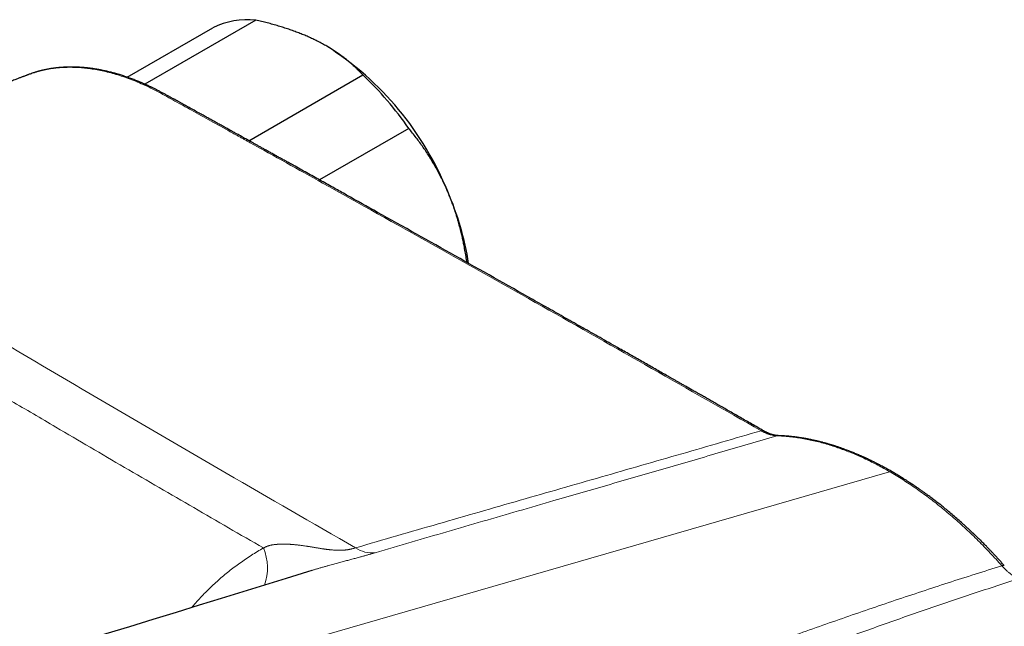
# Model space of a CAD drawing. Header units: millimetres. Extents: x 8 to 727, y 12 to 427.
# Tile 85 of 91: x 584 to 656, y 187 to 231. Entities that reach past the tile are written whole.
import ezdxf

# ---------------------------------------------------------------- set-up
doc = ezdxf.new("R2010")
doc.units = ezdxf.units.MM

msp = doc.modelspace()

# ---------------------------------------------------------------- linework, layer by layer
at = {"color": 7, "linetype": 'Continuous', "lineweight": 30}
for p, q in [((601.27, 231.317), (593.108, 226.605)), ((591.804, 227.121), (598.1, 230.756)), ((606.495, 229.387), (606.478, 229.397)), ((600.765, 222.449), (609.132, 227.28)), ((612.512, 223.354), (605.951, 219.566))]:
    msp.add_line(p, q, dxfattribs=at)
at = {"color": 252, "linetype": 'Continuous', "lineweight": 0}
msp.add_line((598.075, 183.747), (647.852, 198.129), dxfattribs=at)
at = {"color": 252, "linetype": 'Continuous', "lineweight": 0, "flags": 128}
msp.add_lwpolyline([(656.103, 191.216), (656.134, 191.228), (656.163, 191.238), (656.189, 191.245), (656.213, 191.249), (656.234, 191.25), (656.252, 191.248), (656.268, 191.243), (656.28, 191.235), (656.284, 191.231)], dxfattribs=at)
at = {"color": 7, "linetype": 'Continuous', "lineweight": 30, "flags": 128}
msp.add_lwpolyline([(605.395, 190.874), (605.069, 190.774), (603.494, 190.288), (601.91, 189.8), (600.316, 189.308), (598.714, 188.814), (597.102, 188.317), (595.403, 187.793), (593.694, 187.266), (591.976, 186.736), (590.246, 186.203), (588.507, 185.667), (587.107, 185.235)], dxfattribs=at)
at = {"color": 7, "linetype": 'Continuous', "lineweight": 30}
for centre, radius, start, end in [((600.71, 225.25), 6.093, 84.72332, 115.368), ((594.218, 210.147), 22.823, 22.04306, 57.45835), ((592.031, 209.141), 24.929, 34.75927, 46.68627), ((595.266, 209.995), 21.915, 9.02236, 23.44107)]:
    msp.add_arc(centre, radius, start, end, dxfattribs=at)
at = {"color": 252, "linetype": 'Continuous', "lineweight": 0}
for centre, radius, start, end in [((638.487, 200.896), 0.254, 62.84387, 109.7995), ((639.658, 200.417), 0.359, 88.14012, 105.15776), ((647.933, 197.891), 0.251, 62.49322, 108.79256), ((598.379, 191.061), 3.745, 340.28927, 22.94634), ((609.807, 194.292), 2.135, 235.55295, 276.15931)]:
    msp.add_arc(centre, radius, start, end, dxfattribs=at)
at = {"color": 7, "linetype": 'Continuous', "lineweight": 30}
for points, knots in [([(605.909, 229.707), (605.863, 229.73), (605.711, 229.807), (605.448, 229.934), (605.115, 230.086), (604.773, 230.231), (604.422, 230.372), (604.061, 230.507), (603.691, 230.637), (603.314, 230.762), (602.926, 230.882), (602.525, 230.998), (602.113, 231.11), (601.695, 231.217), (601.412, 231.284), (601.27, 231.317)], [0, 0, 0, 0, 0.034083, 0.112691, 0.191333, 0.269977, 0.348587, 0.428233, 0.507908, 0.587587, 0.667237, 0.750328, 0.833419, 0.916709, 1, 1, 1, 1]), ([(609.132, 227.28), (609.063, 227.354), (608.925, 227.503), (608.706, 227.723), (608.478, 227.939), (608.24, 228.152), (607.992, 228.36), (607.732, 228.565), (607.46, 228.766), (607.177, 228.963), (606.88, 229.157), (606.569, 229.345), (606.246, 229.53), (606.021, 229.648), (605.909, 229.707)], [0, 0, 0, 0, 0.082746, 0.165502, 0.248245, 0.330692, 0.413152, 0.495597, 0.578848, 0.662117, 0.745366, 0.830237, 0.91513, 1, 1, 1, 1]), ([(584.591, 227.321), (584.584, 227.319), (584.564, 227.311), (584.531, 227.299), (584.496, 227.285), (584.468, 227.275), (584.429, 227.26), (584.375, 227.24), (584.3, 227.212), (584.219, 227.181), (584.133, 227.149), (584.043, 227.115), (583.947, 227.079), (583.845, 227.041), (583.74, 227.001), (583.612, 226.953), (583.46, 226.895), (583.284, 226.829), (583.104, 226.761), (582.938, 226.698), (582.788, 226.641), (582.657, 226.592), (582.534, 226.545), (582.404, 226.495), (582.264, 226.442), (582.111, 226.384), (581.955, 226.325), (581.805, 226.268), (581.664, 226.214), (581.536, 226.165), (581.414, 226.119), (581.305, 226.077), (581.209, 226.04), (581.126, 226.009), (581.05, 225.98), (580.979, 225.952), (580.91, 225.926), (580.839, 225.899), (580.762, 225.869), (580.677, 225.837), (580.588, 225.802), (580.496, 225.767), (580.404, 225.732), (580.309, 225.696), (580.212, 225.658), (580.112, 225.62), (580.013, 225.582), (579.915, 225.544), (579.823, 225.509), (579.737, 225.475), (579.657, 225.445), (579.579, 225.414), (579.49, 225.38), (579.388, 225.341), (579.272, 225.296), (579.148, 225.248), (579.018, 225.198), (578.887, 225.147), (578.761, 225.098), (578.643, 225.053), (578.53, 225.009), (578.418, 224.965), (578.301, 224.92), (578.18, 224.873), (578.058, 224.826), (577.939, 224.779), (577.833, 224.738), (577.737, 224.701), (577.649, 224.666), (577.557, 224.631), (577.46, 224.593), (577.358, 224.553), (577.254, 224.512), (577.155, 224.473), (577.062, 224.437), (576.976, 224.404), (576.895, 224.372), (576.82, 224.342), (576.751, 224.315), (576.69, 224.291), (576.626, 224.267), (576.556, 224.239), (576.475, 224.207), (576.386, 224.172), (576.294, 224.136), (576.199, 224.099), (576.101, 224.061), (575.996, 224.019), (575.884, 223.975), (575.764, 223.928), (575.638, 223.878), (575.506, 223.826), (575.376, 223.775), (575.249, 223.725), (575.128, 223.677), (575.012, 223.631), (574.904, 223.588), (574.804, 223.549), (574.713, 223.513), (574.629, 223.48), (574.55, 223.448), (574.478, 223.42), (574.412, 223.394), (574.347, 223.368), (574.277, 223.34), (574.201, 223.31), (574.119, 223.277), (574.033, 223.244), (573.947, 223.209), (573.863, 223.176), (573.773, 223.14), (573.678, 223.102), (573.58, 223.063), (573.486, 223.025), (573.397, 222.99), (573.317, 222.958), (573.243, 222.929), (573.175, 222.902), (573.108, 222.875), (573.033, 222.845), (572.948, 222.811), (572.852, 222.772), (572.748, 222.731), (572.636, 222.686), (572.517, 222.639), (572.385, 222.586), (572.246, 222.53), (572.103, 222.473), (571.966, 222.417), (571.829, 222.363), (571.702, 222.311), (571.585, 222.264), (571.48, 222.222), (571.379, 222.181), (571.283, 222.142), (571.185, 222.103), (571.084, 222.062), (570.974, 222.018), (570.859, 221.971), (570.74, 221.923), (570.622, 221.876), (570.51, 221.83), (570.412, 221.791), (570.326, 221.756), (570.25, 221.725), (570.178, 221.696), (570.108, 221.667), (570.036, 221.638), (569.96, 221.607), (569.877, 221.573), (569.786, 221.537), (569.692, 221.498), (569.595, 221.459), (569.499, 221.42), (569.404, 221.381), (569.311, 221.343), (569.222, 221.307), (569.138, 221.273), (569.061, 221.241), (568.99, 221.212), (568.925, 221.186), (568.866, 221.162), (568.788, 221.13), (568.689, 221.089), (568.589, 221.049), (568.51, 221.016), (568.451, 220.992), (568.384, 220.965), (568.313, 220.935), (568.237, 220.904), (568.157, 220.872), (568.072, 220.837), (567.984, 220.801), (567.895, 220.764), (567.807, 220.728), (567.72, 220.692), (567.62, 220.651), (567.509, 220.606), (567.39, 220.557), (567.281, 220.512), (567.181, 220.471), (567.091, 220.434), (567.009, 220.4), (566.933, 220.368), (566.86, 220.338), (566.79, 220.31), (566.723, 220.282), (566.658, 220.255), (566.594, 220.228), (566.525, 220.2), (566.446, 220.168), (566.366, 220.134), (566.285, 220.101), (566.205, 220.068), (566.121, 220.033), (566.032, 219.996), (565.941, 219.958), (565.846, 219.919), (565.752, 219.88), (565.662, 219.842), (565.58, 219.809), (565.505, 219.777), (565.432, 219.747), (565.359, 219.716), (565.283, 219.685), (565.201, 219.651), (565.091, 219.605), (564.959, 219.55), (564.808, 219.487), (564.662, 219.426), (564.518, 219.366), (564.374, 219.306), (564.24, 219.25), (564.119, 219.199), (564.012, 219.154), (563.909, 219.111), (563.808, 219.069), (563.704, 219.025), (563.597, 218.981), (563.488, 218.935), (563.379, 218.889), (563.271, 218.844), (563.168, 218.8), (563.07, 218.759), (562.979, 218.721), (562.894, 218.685), (562.815, 218.651), (562.738, 218.619), (562.66, 218.586), (562.577, 218.551), (562.488, 218.514), (562.393, 218.474), (562.294, 218.432), (562.192, 218.389), (562.09, 218.345), (561.987, 218.302), (561.884, 218.259), (561.783, 218.216), (561.685, 218.174), (561.594, 218.136), (561.511, 218.1), (561.432, 218.067), (561.355, 218.034), (561.267, 217.997), (561.165, 217.953), (561.048, 217.904), (560.927, 217.852), (560.805, 217.8), (560.685, 217.749), (560.567, 217.699), (560.453, 217.651), (560.345, 217.604), (560.245, 217.561), (560.15, 217.521), (560.059, 217.482), (559.969, 217.444), (559.881, 217.406), (559.798, 217.37), (559.72, 217.337), (559.643, 217.304), (559.562, 217.269), (559.473, 217.231), (559.376, 217.19), (559.273, 217.146), (559.169, 217.101), (559.065, 217.056), (558.962, 217.012), (558.86, 216.968), (558.755, 216.923), (558.649, 216.878), (558.547, 216.833), (558.452, 216.793), (558.363, 216.754), (558.29, 216.723), (558.246, 216.704), (558.23, 216.697)], [0, 0, 0, 0, 0.000763, 0.002359, 0.003682, 0.004733, 0.005538, 0.008012, 0.010835, 0.014006, 0.017132, 0.020536, 0.024203, 0.028028, 0.031987, 0.036082, 0.042477, 0.04914, 0.055936, 0.062803, 0.06797, 0.072871, 0.077508, 0.081929, 0.087586, 0.093317, 0.09917, 0.105284, 0.110252, 0.115084, 0.119699, 0.124098, 0.127432, 0.130541, 0.133424, 0.136081, 0.138561, 0.1412, 0.144123, 0.147328, 0.150811, 0.154182, 0.157657, 0.161234, 0.164915, 0.168698, 0.172534, 0.176121, 0.179726, 0.182973, 0.18588, 0.188793, 0.191841, 0.19593, 0.2003, 0.204976, 0.209957, 0.215029, 0.219797, 0.224254, 0.228404, 0.232577, 0.236966, 0.241573, 0.246288, 0.250804, 0.255104, 0.258331, 0.261611, 0.265084, 0.268749, 0.272607, 0.27663, 0.280538, 0.283921, 0.287148, 0.29022, 0.293106, 0.29571, 0.298027, 0.300061, 0.302881, 0.305968, 0.309322, 0.312943, 0.316401, 0.320094, 0.324062, 0.328307, 0.332828, 0.337625, 0.342661, 0.34777, 0.352392, 0.357045, 0.361478, 0.365585, 0.369365, 0.37276, 0.375903, 0.378914, 0.381794, 0.384035, 0.386459, 0.389115, 0.392003, 0.395123, 0.398407, 0.401701, 0.404903, 0.408014, 0.41191, 0.415651, 0.419237, 0.422588, 0.425665, 0.428421, 0.430913, 0.433386, 0.436039, 0.439432, 0.44308, 0.447003, 0.451227, 0.45575, 0.460562, 0.466245, 0.471614, 0.476746, 0.481905, 0.487111, 0.49122, 0.495203, 0.499027, 0.50269, 0.506226, 0.510114, 0.51426, 0.518661, 0.523294, 0.527794, 0.532042, 0.536039, 0.539006, 0.541854, 0.544591, 0.547216, 0.54986, 0.55276, 0.555924, 0.559351, 0.563026, 0.566725, 0.570371, 0.573964, 0.577505, 0.580992, 0.584124, 0.587054, 0.589755, 0.592226, 0.594468, 0.596518, 0.601038, 0.605846, 0.607833, 0.610072, 0.612608, 0.615441, 0.618222, 0.62124, 0.624494, 0.627907, 0.631296, 0.634652, 0.637976, 0.641212, 0.646093, 0.65061, 0.654763, 0.658552, 0.661976, 0.665041, 0.667946, 0.670698, 0.673297, 0.675931, 0.678387, 0.680703, 0.683292, 0.686268, 0.689627, 0.692483, 0.695514, 0.69872, 0.702101, 0.705655, 0.70912, 0.712935, 0.716376, 0.719442, 0.722249, 0.725042, 0.727778, 0.730562, 0.733686, 0.737191, 0.743086, 0.748859, 0.754371, 0.759816, 0.765314, 0.77086, 0.775109, 0.77918, 0.783072, 0.786827, 0.790771, 0.794977, 0.799018, 0.803264, 0.807426, 0.811375, 0.815113, 0.818639, 0.821801, 0.824829, 0.827725, 0.830618, 0.833757, 0.837148, 0.840791, 0.844635, 0.848526, 0.852456, 0.856352, 0.860286, 0.864237, 0.867966, 0.871464, 0.874662, 0.877566, 0.880464, 0.883495, 0.887666, 0.892131, 0.896918, 0.901466, 0.906166, 0.91069, 0.915016, 0.919143, 0.923121, 0.926544, 0.929999, 0.933486, 0.936901, 0.940101, 0.943034, 0.945862, 0.948948, 0.952323, 0.956064, 0.960069, 0.964086, 0.968066, 0.972011, 0.975919, 0.979788, 0.984067, 0.988, 0.991586, 0.994899, 0.998224, 1, 1, 1, 1]), ([(638.603, 201.122), (638.454, 201.207), (638.161, 201.375), (637.727, 201.623), (637.305, 201.865), (636.894, 202.099), (636.496, 202.327), (636.109, 202.548), (635.744, 202.757), (635.4, 202.953), (635.077, 203.138), (634.764, 203.317), (634.46, 203.49), (634.167, 203.658), (633.883, 203.82), (633.609, 203.976), (633.345, 204.126), (633.092, 204.271), (632.848, 204.41), (632.614, 204.543), (632.394, 204.669), (632.187, 204.786), (631.994, 204.896), (631.809, 205.001), (631.634, 205.101), (631.237, 205.327), (630.613, 205.682), (629.755, 206.17), (628.885, 206.665), (627.876, 207.238), (626.731, 207.887), (625.456, 208.61), (624.18, 209.332), (622.904, 210.054), (620.153, 211.608), (615.925, 213.989), (611.36, 216.547), (608.546, 218.119), (607.485, 218.711), (607.03, 218.965), (606.567, 219.223), (606.098, 219.484), (605.621, 219.75), (605.137, 220.019), (604.646, 220.293), (604.228, 220.525), (603.886, 220.716), (603.62, 220.864), (603.355, 221.011), (603.094, 221.156), (602.841, 221.297), (602.59, 221.436), (602.341, 221.574), (602.095, 221.711), (601.859, 221.842), (601.634, 221.967), (601.419, 222.086), (601.214, 222.2), (601.033, 222.3), (600.873, 222.389), (600.733, 222.467), (600.592, 222.545), (600.447, 222.625), (600.292, 222.711), (600.129, 222.802), (599.947, 222.903), (599.744, 223.015), (599.52, 223.139), (599.285, 223.269), (599.037, 223.407), (598.777, 223.55), (598.511, 223.698), (598.239, 223.848), (597.962, 224.002), (597.677, 224.16), (597.391, 224.318), (597.074, 224.494), (596.73, 224.684), (596.361, 224.889), (596, 225.088), (595.649, 225.282), (595.307, 225.471), (595.01, 225.634), (594.758, 225.773), (594.546, 225.889), (594.339, 226), (594.161, 226.093), (594.014, 226.169), (593.899, 226.227), (593.792, 226.281), (593.693, 226.33), (593.599, 226.376), (593.509, 226.419), (593.425, 226.459), (593.351, 226.494), (593.298, 226.519), (593.262, 226.535), (593.243, 226.544), (593.224, 226.553), (593.202, 226.563), (593.172, 226.576), (593.133, 226.594), (593.085, 226.616), (593.027, 226.641), (592.961, 226.67), (592.886, 226.703), (592.803, 226.738), (592.714, 226.775), (592.625, 226.812), (592.513, 226.857), (592.38, 226.91), (592.229, 226.968), (592.067, 227.028), (591.897, 227.089), (591.719, 227.151), (591.551, 227.207), (591.393, 227.258), (591.27, 227.296), (591.179, 227.323), (591.119, 227.341), (591.065, 227.357), (591.018, 227.37), (590.981, 227.381), (590.948, 227.39), (590.914, 227.4), (590.871, 227.412), (590.819, 227.426), (590.759, 227.442), (590.695, 227.459), (590.597, 227.485), (590.472, 227.516), (590.323, 227.551), (590.185, 227.582), (590.06, 227.609), (589.953, 227.631), (589.863, 227.649), (589.787, 227.663), (589.718, 227.676), (589.653, 227.687), (589.579, 227.7), (589.5, 227.713), (589.418, 227.726), (589.358, 227.735), (589.317, 227.741), (589.293, 227.745), (589.269, 227.748), (589.244, 227.752), (589.214, 227.756), (589.175, 227.761), (589.127, 227.768), (589.069, 227.775), (589.003, 227.783), (588.93, 227.792), (588.831, 227.802), (588.712, 227.814), (588.581, 227.826), (588.461, 227.835), (588.352, 227.842), (588.25, 227.848), (588.164, 227.852), (588.094, 227.854), (588.038, 227.856), (587.985, 227.858), (587.935, 227.859), (587.89, 227.86), (587.854, 227.86), (587.827, 227.861), (587.808, 227.861), (587.791, 227.861), (587.772, 227.861), (587.75, 227.861), (587.719, 227.862), (587.679, 227.862), (587.628, 227.861), (587.57, 227.861), (587.505, 227.86), (587.433, 227.858), (587.353, 227.855), (587.265, 227.852), (587.169, 227.847), (587.063, 227.841), (586.974, 227.835), (586.905, 227.829), (586.857, 227.825), (586.808, 227.821), (586.757, 227.816), (586.707, 227.811), (586.663, 227.806), (586.628, 227.803), (586.604, 227.8), (586.588, 227.798), (586.575, 227.796), (586.557, 227.794), (586.528, 227.791), (586.489, 227.786), (586.444, 227.78), (586.393, 227.773), (586.336, 227.765), (586.251, 227.752), (586.144, 227.735), (586.019, 227.713), (585.914, 227.694), (585.827, 227.676), (585.755, 227.661), (585.695, 227.648), (585.646, 227.637), (585.608, 227.628), (585.574, 227.62), (585.546, 227.613), (585.524, 227.608), (585.506, 227.603), (585.486, 227.598), (585.462, 227.592), (585.434, 227.585), (585.401, 227.577), (585.364, 227.567), (585.32, 227.555), (585.268, 227.541), (585.21, 227.525), (585.149, 227.507), (585.086, 227.488), (585.025, 227.469), (584.964, 227.45), (584.87, 227.42), (584.754, 227.38), (584.657, 227.345), (584.614, 227.329)], [0, 0, 0, 0, 0.008211, 0.016204, 0.023979, 0.031536, 0.038875, 0.045997, 0.0529, 0.059037, 0.06499, 0.070761, 0.076348, 0.081753, 0.086974, 0.092012, 0.096867, 0.101539, 0.106027, 0.110333, 0.114456, 0.118175, 0.121731, 0.125125, 0.128356, 0.131435, 0.147009, 0.162799, 0.178805, 0.195027, 0.218461, 0.241912, 0.265363, 0.288813, 0.312264, 0.416954, 0.521645, 0.563429, 0.571653, 0.57999, 0.588458, 0.597058, 0.605789, 0.614651, 0.623645, 0.63277, 0.637603, 0.642471, 0.647369, 0.652162, 0.656795, 0.661268, 0.665964, 0.67047, 0.674786, 0.67891, 0.682844, 0.686587, 0.69014, 0.692798, 0.695338, 0.697848, 0.700513, 0.703338, 0.706325, 0.709473, 0.713348, 0.717442, 0.721756, 0.726288, 0.73104, 0.736009, 0.740893, 0.745969, 0.751233, 0.756501, 0.761674, 0.768604, 0.775359, 0.78194, 0.788349, 0.794587, 0.800655, 0.804567, 0.80841, 0.812193, 0.81591, 0.818133, 0.820217, 0.82216, 0.823961, 0.82562, 0.827328, 0.828851, 0.83019, 0.831344, 0.831774, 0.832125, 0.832406, 0.832786, 0.83333, 0.834037, 0.834908, 0.835942, 0.83714, 0.838501, 0.840023, 0.841676, 0.843313, 0.844919, 0.847779, 0.850534, 0.853183, 0.856628, 0.859879, 0.862944, 0.865846, 0.868586, 0.869741, 0.870863, 0.871875, 0.872742, 0.873463, 0.873931, 0.874561, 0.875355, 0.876312, 0.877433, 0.878669, 0.879881, 0.882859, 0.885628, 0.888186, 0.890532, 0.892666, 0.894194, 0.89559, 0.89689, 0.898116, 0.899271, 0.901032, 0.902592, 0.903949, 0.904428, 0.904889, 0.905333, 0.905775, 0.906335, 0.907038, 0.907967, 0.909066, 0.910335, 0.91177, 0.913231, 0.915992, 0.918609, 0.920823, 0.922921, 0.924904, 0.926762, 0.927921, 0.929016, 0.930048, 0.931016, 0.931921, 0.932695, 0.933153, 0.933483, 0.933804, 0.934181, 0.934614, 0.935104, 0.935978, 0.936987, 0.938132, 0.939414, 0.940832, 0.942406, 0.944141, 0.946089, 0.948205, 0.95049, 0.951433, 0.952403, 0.953398, 0.954419, 0.955466, 0.95646, 0.957122, 0.957603, 0.957904, 0.958118, 0.95838, 0.959032, 0.95987, 0.960773, 0.961824, 0.963022, 0.964266, 0.967078, 0.969675, 0.972058, 0.973628, 0.97514, 0.976609, 0.977455, 0.978286, 0.979047, 0.979665, 0.980094, 0.980439, 0.980859, 0.981379, 0.981997, 0.982715, 0.983532, 0.984448, 0.985617, 0.986915, 0.988311, 0.989693, 0.991054, 0.992392, 0.993708, 0.997214, 1, 1, 1, 1]), ([(615.372, 218.713), (615.349, 218.767), (615.267, 218.957), (615.121, 219.279), (614.929, 219.677), (614.727, 220.069), (614.516, 220.456), (614.296, 220.837), (614.067, 221.213), (613.827, 221.585), (613.579, 221.953), (613.322, 222.313), (613.059, 222.667), (612.789, 223.015), (612.604, 223.241), (612.512, 223.354)], [0, 0, 0, 0, 0.031425, 0.110704, 0.190002, 0.269283, 0.349178, 0.429091, 0.508988, 0.590583, 0.672193, 0.75379, 0.835855, 0.917933, 1, 1, 1, 1]), ([(616.783, 213.503), (616.773, 213.574), (616.742, 213.799), (616.679, 214.176), (616.603, 214.601), (616.525, 214.992), (616.448, 215.348), (616.358, 215.735), (616.251, 216.153), (616.144, 216.54), (616.047, 216.864), (615.943, 217.194), (615.82, 217.561), (615.673, 217.966), (615.528, 218.342), (615.424, 218.589), (615.372, 218.713)], [0, 0, 0, 0, 0.039725, 0.125455, 0.211101, 0.27817, 0.345246, 0.412314, 0.498004, 0.583693, 0.634577, 0.685462, 0.775067, 0.85004, 0.925027, 1, 1, 1, 1]), ([(639.67, 200.776), (639.658, 200.776), (639.636, 200.777), (639.605, 200.779), (639.582, 200.781), (639.564, 200.783), (639.55, 200.784), (639.537, 200.786), (639.524, 200.787), (639.503, 200.79), (639.474, 200.794), (639.436, 200.801), (639.391, 200.809), (639.343, 200.819), (639.295, 200.831), (639.25, 200.843), (639.205, 200.856), (639.159, 200.871), (639.109, 200.887), (639.055, 200.907), (638.999, 200.928), (638.95, 200.949), (638.909, 200.966), (638.879, 200.98), (638.853, 200.992), (638.829, 201.003), (638.805, 201.015), (638.777, 201.028), (638.743, 201.045), (638.702, 201.067), (638.655, 201.092), (638.621, 201.112), (638.603, 201.122)], [0, 0, 0, 0, 0.040324, 0.073117, 0.098386, 0.116134, 0.12886, 0.14221, 0.156399, 0.171445, 0.206246, 0.24558, 0.286827, 0.33856, 0.386036, 0.428442, 0.468935, 0.510776, 0.557447, 0.606194, 0.656308, 0.70762, 0.737338, 0.763673, 0.786608, 0.80703, 0.825223, 0.848958, 0.878261, 0.913169, 0.953729, 1, 1, 1, 1]), ([(648.049, 198.114), (647.993, 198.146), (647.885, 198.208), (647.726, 198.297), (647.577, 198.38), (647.438, 198.456), (647.307, 198.526), (647.185, 198.59), (647.073, 198.649), (646.968, 198.703), (646.87, 198.753), (646.778, 198.8), (646.692, 198.843), (646.609, 198.884), (646.529, 198.923), (646.461, 198.956), (646.403, 198.984), (646.358, 199.006), (646.318, 199.024), (646.287, 199.039), (646.262, 199.051), (646.238, 199.062), (646.209, 199.076), (646.173, 199.093), (646.129, 199.113), (646.078, 199.137), (646.02, 199.163), (645.959, 199.191), (645.898, 199.218), (645.838, 199.245), (645.779, 199.271), (645.692, 199.31), (645.578, 199.359), (645.44, 199.418), (645.304, 199.475), (645.164, 199.532), (645.018, 199.591), (644.862, 199.652), (644.696, 199.715), (644.547, 199.77), (644.419, 199.817), (644.315, 199.854), (644.217, 199.888), (644.125, 199.919), (644.04, 199.948), (643.962, 199.974), (643.892, 199.997), (643.829, 200.018), (643.773, 200.035), (643.725, 200.051), (643.682, 200.064), (643.638, 200.078), (643.587, 200.094), (643.526, 200.112), (643.455, 200.133), (643.367, 200.16), (643.267, 200.188), (643.16, 200.219), (643.057, 200.247), (642.959, 200.273), (642.865, 200.298), (642.776, 200.321), (642.687, 200.343), (642.593, 200.366), (642.491, 200.39), (642.381, 200.416), (642.262, 200.442), (642.136, 200.47), (642.021, 200.493), (641.923, 200.513), (641.849, 200.527), (641.786, 200.539), (641.733, 200.549), (641.691, 200.556), (641.662, 200.562), (641.642, 200.565), (641.626, 200.568), (641.608, 200.571), (641.583, 200.576), (641.552, 200.581), (641.517, 200.587), (641.456, 200.597), (641.369, 200.611), (641.262, 200.628), (641.155, 200.644), (641.048, 200.658), (640.936, 200.673), (640.82, 200.687), (640.699, 200.701), (640.575, 200.714), (640.465, 200.725), (640.369, 200.734), (640.294, 200.74), (640.226, 200.745), (640.174, 200.749), (640.136, 200.752), (640.112, 200.753), (640.089, 200.755), (640.068, 200.756), (640.05, 200.757), (640.033, 200.758), (640.015, 200.759), (639.992, 200.761), (639.961, 200.763), (639.92, 200.765), (639.87, 200.767), (639.811, 200.77), (639.744, 200.773), (639.696, 200.775), (639.67, 200.776)], [0, 0, 0, 0, 0.019485, 0.037904, 0.055261, 0.071556, 0.086792, 0.10097, 0.114092, 0.126159, 0.137669, 0.148203, 0.158299, 0.167992, 0.177285, 0.186176, 0.191925, 0.197435, 0.202079, 0.20569, 0.20827, 0.210813, 0.214199, 0.218427, 0.223499, 0.229542, 0.236457, 0.243664, 0.250774, 0.257787, 0.264704, 0.271524, 0.288354, 0.304565, 0.320178, 0.33627, 0.353476, 0.371796, 0.39123, 0.411778, 0.424352, 0.436694, 0.44829, 0.459138, 0.46924, 0.478595, 0.48673, 0.494198, 0.500837, 0.506552, 0.511368, 0.516199, 0.522229, 0.529457, 0.537885, 0.547513, 0.560905, 0.573603, 0.585578, 0.597607, 0.608805, 0.619173, 0.629464, 0.64074, 0.653009, 0.666272, 0.680531, 0.695787, 0.71204, 0.722282, 0.731243, 0.738922, 0.745318, 0.750429, 0.754255, 0.756155, 0.757709, 0.759932, 0.762916, 0.766663, 0.771137, 0.775832, 0.789056, 0.802739, 0.815347, 0.828349, 0.842077, 0.85663, 0.871225, 0.886568, 0.902661, 0.912496, 0.922087, 0.930646, 0.938162, 0.941529, 0.944634, 0.947478, 0.950061, 0.952382, 0.954441, 0.956352, 0.959078, 0.963046, 0.968154, 0.974401, 0.981791, 0.990323, 1, 1, 1, 1]), ([(656.284, 191.231), (656.219, 191.303), (656.093, 191.445), (655.906, 191.65), (655.728, 191.843), (655.559, 192.025), (655.398, 192.195), (655.245, 192.355), (655.102, 192.504), (654.965, 192.644), (654.835, 192.776), (654.714, 192.898), (654.602, 193.01), (654.5, 193.111), (654.408, 193.202), (654.329, 193.278), (654.263, 193.342), (654.209, 193.395), (654.162, 193.44), (654.122, 193.479), (654.088, 193.511), (654.063, 193.536), (654.043, 193.555), (654.021, 193.576), (653.99, 193.605), (653.95, 193.643), (653.903, 193.688), (653.849, 193.738), (653.788, 193.796), (653.713, 193.865), (653.627, 193.946), (653.53, 194.035), (653.432, 194.125), (653.334, 194.214), (653.236, 194.303), (653.055, 194.465), (652.792, 194.697), (652.446, 194.993), (652.113, 195.272), (651.791, 195.534), (651.481, 195.78), (651.228, 195.977), (651.029, 196.128), (650.88, 196.241), (650.724, 196.357), (650.56, 196.477), (650.417, 196.58), (650.297, 196.666), (650.201, 196.734), (650.103, 196.803), (650.002, 196.873), (649.901, 196.943), (649.812, 197.004), (649.741, 197.052), (649.689, 197.087), (649.646, 197.116), (649.612, 197.139), (649.586, 197.157), (649.564, 197.171), (649.541, 197.186), (649.515, 197.204), (649.483, 197.225), (649.444, 197.251), (649.396, 197.282), (649.338, 197.32), (649.27, 197.364), (649.193, 197.415), (649.105, 197.471), (649.008, 197.533), (648.9, 197.601), (648.783, 197.674), (648.656, 197.753), (648.518, 197.837), (648.371, 197.925), (648.213, 198.019), (648.105, 198.081), (648.049, 198.114)], [0, 0, 0, 0, 0.025282, 0.049377, 0.072288, 0.094019, 0.114573, 0.133953, 0.15216, 0.169198, 0.185793, 0.201108, 0.215142, 0.227899, 0.239377, 0.249579, 0.257266, 0.264027, 0.269861, 0.274768, 0.279034, 0.282216, 0.284344, 0.286407, 0.290504, 0.295708, 0.301363, 0.307971, 0.31553, 0.324041, 0.335414, 0.347508, 0.359563, 0.371579, 0.383556, 0.395494, 0.437813, 0.479641, 0.520892, 0.558523, 0.595628, 0.632209, 0.649318, 0.667031, 0.685576, 0.704955, 0.725171, 0.736232, 0.74753, 0.759065, 0.770838, 0.782849, 0.794838, 0.801899, 0.807944, 0.812975, 0.81699, 0.819989, 0.822218, 0.824816, 0.827908, 0.831508, 0.836002, 0.84165, 0.848453, 0.856411, 0.865527, 0.875801, 0.887236, 0.899834, 0.913598, 0.928529, 0.944631, 0.961907, 0.980362, 1, 1, 1, 1])]:
    msp.add_open_spline(points, degree=3, knots=knots, dxfattribs=at)
at = {"color": 252, "linetype": 'Continuous', "lineweight": 0}
for points, knots in [([(584.594, 227.314), (584.704, 227.356), (585.041, 227.487), (585.661, 227.648), (586.419, 227.782), (587.209, 227.846), (588.017, 227.847), (588.899, 227.777), (589.852, 227.624), (590.855, 227.377), (591.905, 227.035), (592.999, 226.591), (594.147, 226.018), (595.332, 225.357), (596.597, 224.66), (597.952, 223.908), (599.021, 223.316), (599.7, 222.94), (599.966, 222.793), (600.186, 222.671), (600.405, 222.55), (600.624, 222.428), (602.549, 221.36), (609.788, 217.335), (622.322, 210.308), (633.041, 204.193), (638.401, 201.135)], [0, 0, 0, 0, 0.007743, 0.023838, 0.041507, 0.056809, 0.073178, 0.090577, 0.108954, 0.128248, 0.147324, 0.167458, 0.188551, 0.210115, 0.23239, 0.257848, 0.284416, 0.291031, 0.295038, 0.299045, 0.303052, 0.307059, 0.311066, 0.408641, 0.704321, 1, 1, 1, 1]), ([(558.233, 216.691), (558.3, 216.723), (558.707, 216.916), (559.49, 217.171), (560.574, 217.445), (561.679, 217.602), (562.789, 217.653), (563.898, 217.59), (565.004, 217.416), (566.041, 217.149), (567.004, 216.808), (567.883, 216.419), (568.705, 215.972), (569.46, 215.514), (570.182, 215.078), (571.785, 214.115), (575.173, 212.089), (581.412, 208.372), (589.667, 203.504), (599.07, 198.016), (605.423, 194.36), (608.6, 192.532)], [0, 0, 0, 0, 0.004028, 0.024558, 0.045272, 0.066052, 0.086677, 0.107185, 0.127795, 0.148501, 0.165799, 0.183085, 0.199816, 0.215003, 0.229659, 0.244314, 0.313647, 0.437419, 0.624951, 0.812482, 1, 1, 1, 1]), ([(601.828, 192.521), (600.117, 193.509), (596.7, 195.483), (591.617, 198.442), (587.143, 201.062), (583.267, 203.343), (580.827, 204.786), (579.243, 205.725), (578.508, 206.161), (577.774, 206.597), (577.041, 207.033), (576.309, 207.469), (575.577, 207.904), (574.753, 208.396), (573.825, 208.95), (573.062, 209.406), (572.556, 209.708), (572.317, 209.851), (572.076, 209.995), (571.834, 210.14), (571.574, 210.296), (571.292, 210.465), (570.921, 210.687), (570.489, 210.945), (570.011, 211.231), (569.567, 211.498), (569.171, 211.736), (568.819, 211.946), (568.58, 212.09), (568.426, 212.182), (568.352, 212.227), (568.279, 212.271), (568.207, 212.314), (568.138, 212.356), (568.062, 212.401), (567.971, 212.457), (567.853, 212.528), (567.706, 212.617), (567.53, 212.723), (567.329, 212.844), (567.12, 212.97), (566.897, 213.105), (566.678, 213.236), (566.468, 213.36), (566.277, 213.473), (566.08, 213.587), (565.862, 213.705), (565.632, 213.823), (565.401, 213.935), (565.17, 214.04), (564.938, 214.138), (564.589, 214.275), (564.119, 214.436), (563.522, 214.599), (562.919, 214.721), (562.31, 214.804), (561.701, 214.846), (561.091, 214.849), (560.482, 214.81), (559.873, 214.73), (559.267, 214.609), (558.665, 214.449), (558.07, 214.25), (557.443, 213.997), (556.791, 213.683), (556.117, 213.298), (555.465, 212.862), (554.836, 212.379), (554.268, 211.877), (553.756, 211.367), (553.295, 210.855), (552.854, 210.31), (552.435, 209.736), (552.039, 209.134), (551.667, 208.505), (551.32, 207.851), (551, 207.175), (550.708, 206.476), (550.444, 205.757), (550.211, 205.02), (550.009, 204.269), (549.837, 203.503), (549.697, 202.723), (549.589, 201.93), (549.512, 201.129), (549.466, 200.321), (549.451, 199.452), (549.473, 198.524), (549.541, 197.537), (549.652, 196.551), (549.807, 195.568), (549.993, 194.646), (550.202, 193.786), (550.427, 192.986), (550.679, 192.196), (550.958, 191.416), (551.262, 190.65), (551.591, 189.897), (551.944, 189.16), (552.318, 188.441), (552.714, 187.74), (553.131, 187.059), (553.566, 186.4), (554.02, 185.765), (554.489, 185.155), (554.972, 184.571), (555.468, 184.016), (555.975, 183.49), (556.495, 182.991), (556.991, 182.553), (557.452, 182.174), (557.799, 181.91), (558.068, 181.717), (558.214, 181.616), (558.313, 181.548), (558.361, 181.515), (558.409, 181.482), (558.459, 181.448), (558.509, 181.414), (558.56, 181.38), (558.635, 181.331), (558.741, 181.261), (558.888, 181.166), (559.063, 181.054), (559.28, 180.916), (559.542, 180.75), (559.853, 180.554), (560.107, 180.395), (560.274, 180.29), (560.331, 180.254), (560.364, 180.234), (560.391, 180.217), (560.444, 180.184), (560.531, 180.129), (560.653, 180.053), (560.797, 179.963), (560.96, 179.862), (561.103, 179.772), (561.212, 179.704), (561.279, 179.662), (561.339, 179.625), (561.397, 179.588), (561.516, 179.514), (561.664, 179.421), (561.794, 179.34), (561.844, 179.309)], [0, 0, 0, 0, 0.065944, 0.131738, 0.197383, 0.240628, 0.283809, 0.293494, 0.303176, 0.312855, 0.32253, 0.332202, 0.341871, 0.351537, 0.364932, 0.378736, 0.381891, 0.385066, 0.388263, 0.391479, 0.394717, 0.398639, 0.402721, 0.409517, 0.415874, 0.421791, 0.427267, 0.431722, 0.435836, 0.436857, 0.437855, 0.438829, 0.43978, 0.440708, 0.441612, 0.442804, 0.444381, 0.446344, 0.448693, 0.451428, 0.454398, 0.45709, 0.46037, 0.463164, 0.46547, 0.468011, 0.471034, 0.474038, 0.477026, 0.479997, 0.482954, 0.485896, 0.493264, 0.500648, 0.508067, 0.515474, 0.522865, 0.530257, 0.537617, 0.545029, 0.552509, 0.559942, 0.567403, 0.574906, 0.58389, 0.592872, 0.601882, 0.610861, 0.619806, 0.627266, 0.634772, 0.64234, 0.649907, 0.657488, 0.6651, 0.672739, 0.680358, 0.687975, 0.695646, 0.703268, 0.710857, 0.718448, 0.726045, 0.733665, 0.74124, 0.74881, 0.756388, 0.765464, 0.774514, 0.783575, 0.792611, 0.801613, 0.809106, 0.816599, 0.824109, 0.831588, 0.839055, 0.846527, 0.853999, 0.861446, 0.868884, 0.876355, 0.883789, 0.891203, 0.89864, 0.906034, 0.913404, 0.920766, 0.928138, 0.935538, 0.941479, 0.947153, 0.949666, 0.952372, 0.953007, 0.953651, 0.954305, 0.954968, 0.955642, 0.956326, 0.957019, 0.958623, 0.960588, 0.962916, 0.965607, 0.969247, 0.973392, 0.978042, 0.979353, 0.980066, 0.980305, 0.980662, 0.981137, 0.982418, 0.984156, 0.98599, 0.988154, 0.990647, 0.991693, 0.992508, 0.993304, 0.994083, 0.994843, 0.998018, 1, 1, 1, 1]), ([(638.401, 201.135), (636.464, 200.572), (632.591, 199.446), (626.68, 197.747), (620.708, 196.033), (614.681, 194.301), (610.627, 193.122), (608.6, 192.532)], [0, 0, 0, 0, 0.200035, 0.400028, 0.60001, 0.799997, 1, 1, 1, 1]), ([(639.565, 200.763), (638.892, 200.566), (637.546, 200.171), (635.516, 199.579), (633.479, 198.985), (631.434, 198.391), (629.381, 197.796), (627.321, 197.199), (625.254, 196.6), (623.004, 195.949), (620.568, 195.243), (617.946, 194.482), (615.316, 193.716), (612.68, 192.946), (610.917, 192.429), (610.036, 192.17)], [0, 0, 0, 0, 0.07006, 0.140106, 0.210141, 0.280166, 0.350181, 0.420188, 0.490187, 0.56018, 0.648161, 0.736134, 0.824097, 0.912053, 1, 1, 1, 1]), ([(638.401, 201.135), (638.452, 201.107), (638.553, 201.051), (638.704, 200.979), (638.854, 200.917), (639.001, 200.865), (639.146, 200.823), (639.289, 200.793), (639.429, 200.771), (639.519, 200.766), (639.565, 200.763)], [0, 0, 0, 0, 0.126189, 0.251633, 0.376541, 0.501116, 0.625557, 0.750058, 0.874811, 1, 1, 1, 1]), ([(647.852, 198.129), (647.706, 198.212), (647.415, 198.378), (646.974, 198.614), (646.529, 198.842), (646.078, 199.06), (645.626, 199.267), (645.173, 199.462), (644.718, 199.644), (644.261, 199.815), (643.797, 199.975), (643.329, 200.123), (642.855, 200.257), (642.381, 200.378), (641.905, 200.483), (641.431, 200.572), (640.96, 200.645), (640.493, 200.702), (640.027, 200.743), (639.719, 200.757), (639.565, 200.763)], [0, 0, 0, 0, 0.050937, 0.102518, 0.15474, 0.207595, 0.261077, 0.314208, 0.367929, 0.42223, 0.477102, 0.533548, 0.590562, 0.648131, 0.706241, 0.764878, 0.822963, 0.881523, 0.940542, 1, 1, 1, 1]), ([(647.852, 198.129), (648.013, 198.034), (648.335, 197.846), (648.817, 197.546), (649.297, 197.235), (649.774, 196.911), (650.247, 196.577), (650.715, 196.233), (651.177, 195.879), (651.637, 195.514), (652.097, 195.135), (652.557, 194.743), (653.016, 194.336), (653.473, 193.918), (653.926, 193.49), (654.372, 193.052), (654.813, 192.607), (655.247, 192.154), (655.678, 191.691), (655.961, 191.374), (656.103, 191.216)], [0, 0, 0, 0, 0.056636, 0.113107, 0.16943, 0.225622, 0.2817, 0.336684, 0.39159, 0.446436, 0.501236, 0.557003, 0.612756, 0.668512, 0.724287, 0.780097, 0.834961, 0.889889, 0.944897, 1, 1, 1, 1]), ([(601.828, 192.521), (601.679, 192.435), (601.383, 192.264), (600.947, 191.993), (600.518, 191.711), (600.097, 191.418), (599.686, 191.116), (599.285, 190.804), (598.895, 190.484), (598.51, 190.152), (598.13, 189.807), (597.755, 189.447), (597.386, 189.074), (597.027, 188.69), (596.748, 188.381), (596.594, 188.197), (596.552, 188.147)], [0, 0, 0, 0, 0.076034, 0.15177, 0.227244, 0.30249, 0.377546, 0.451109, 0.524558, 0.597925, 0.671765, 0.747042, 0.822271, 0.897489, 0.972734, 1, 1, 1, 1]), ([(608.6, 192.532), (608.57, 192.523), (608.514, 192.507), (608.43, 192.484), (608.351, 192.464), (608.276, 192.446), (608.213, 192.433), (608.167, 192.423), (608.133, 192.417), (608.097, 192.41), (608.052, 192.402), (608.003, 192.394), (607.952, 192.386), (607.913, 192.381), (607.88, 192.377), (607.854, 192.374), (607.826, 192.371), (607.78, 192.366), (607.712, 192.36), (607.636, 192.356), (607.566, 192.353), (607.506, 192.351), (607.443, 192.351), (607.379, 192.351), (607.29, 192.352), (607.174, 192.356), (607.037, 192.364), (606.94, 192.371), (606.886, 192.376), (606.87, 192.377), (606.855, 192.379), (606.839, 192.38), (606.824, 192.382), (606.808, 192.383), (606.787, 192.386), (606.758, 192.389), (606.716, 192.393), (606.663, 192.399), (606.6, 192.406), (606.54, 192.413), (606.487, 192.42), (606.444, 192.425), (606.397, 192.431), (606.353, 192.437), (606.313, 192.443), (606.278, 192.448), (606.246, 192.452), (606.195, 192.46), (606.126, 192.47), (606.039, 192.483), (605.956, 192.496), (605.878, 192.509), (605.801, 192.521), (605.722, 192.535), (605.636, 192.549), (605.543, 192.565), (605.447, 192.581), (605.351, 192.598), (605.257, 192.613), (605.17, 192.627), (605.111, 192.637), (605.08, 192.642), (605.07, 192.643), (605.061, 192.645), (605.052, 192.646), (605.043, 192.647), (604.977, 192.658), (604.858, 192.675), (604.691, 192.699), (604.535, 192.72), (604.392, 192.737), (604.261, 192.751), (604.142, 192.763), (604.035, 192.773), (603.941, 192.78), (603.86, 192.786), (603.794, 192.79), (603.752, 192.792), (603.731, 192.793), (603.726, 192.794), (603.72, 192.794), (603.715, 192.794), (603.705, 192.795), (603.664, 192.797), (603.595, 192.8), (603.507, 192.802), (603.43, 192.804), (603.365, 192.804), (603.314, 192.804), (603.277, 192.804), (603.251, 192.804), (603.232, 192.804), (603.215, 192.804), (603.198, 192.804), (603.175, 192.803), (603.153, 192.803), (603.072, 192.802), (602.99, 192.799), (602.908, 192.794), (602.883, 192.793), (602.858, 192.792), (602.834, 192.79), (602.809, 192.788), (602.784, 192.786), (602.76, 192.784), (602.732, 192.782), (602.699, 192.779), (602.656, 192.774), (602.604, 192.767), (602.541, 192.758), (602.477, 192.748), (602.417, 192.736), (602.362, 192.724), (602.31, 192.712), (602.263, 192.699), (602.221, 192.687), (602.176, 192.673), (602.121, 192.655), (602.057, 192.631), (601.987, 192.602), (601.909, 192.566), (601.856, 192.536), (601.828, 192.521)], [0, 0, 0, 0, 0.015115, 0.028971, 0.041708, 0.053467, 0.064397, 0.070213, 0.074275, 0.079173, 0.085664, 0.093656, 0.099689, 0.106379, 0.109577, 0.11282, 0.116595, 0.120888, 0.130744, 0.142618, 0.149993, 0.157614, 0.165494, 0.173646, 0.182079, 0.199469, 0.218058, 0.235501, 0.237526, 0.239564, 0.241617, 0.243683, 0.245763, 0.247857, 0.249965, 0.254075, 0.259644, 0.266704, 0.27529, 0.285447, 0.291024, 0.296997, 0.303373, 0.310158, 0.315482, 0.319993, 0.324474, 0.328924, 0.341462, 0.35372, 0.36568, 0.37693, 0.387292, 0.398734, 0.411266, 0.4249, 0.439474, 0.453149, 0.4674, 0.480808, 0.491894, 0.493296, 0.494686, 0.496065, 0.497432, 0.498787, 0.50013, 0.526721, 0.551682, 0.574955, 0.59649, 0.61625, 0.634206, 0.650334, 0.664619, 0.676881, 0.68733, 0.695021, 0.695924, 0.696802, 0.697656, 0.698486, 0.699292, 0.702131, 0.717365, 0.73087, 0.74264, 0.752667, 0.760939, 0.766021, 0.770092, 0.773147, 0.774519, 0.777951, 0.781386, 0.784826, 0.788269, 0.819205, 0.823098, 0.826997, 0.830903, 0.834816, 0.838735, 0.842661, 0.846594, 0.850186, 0.855632, 0.862357, 0.870378, 0.880572, 0.892364, 0.901188, 0.909921, 0.918739, 0.926722, 0.932843, 0.93964, 0.949184, 0.959899, 0.971864, 0.985185, 1, 1, 1, 1]), ([(610.036, 192.17), (609.966, 192.149), (609.826, 192.108), (609.611, 192.047), (609.396, 191.986), (609.179, 191.925), (608.982, 191.871), (608.806, 191.822), (608.65, 191.78), (608.493, 191.738), (608.337, 191.695), (608.18, 191.653), (608.022, 191.611), (607.861, 191.568), (607.694, 191.524), (607.522, 191.478), (607.347, 191.431), (607.17, 191.383), (606.99, 191.334), (606.808, 191.284), (606.609, 191.229), (606.394, 191.169), (606.163, 191.103), (605.978, 191.049), (605.839, 191.008), (605.747, 190.981), (605.655, 190.953), (605.562, 190.925), (605.475, 190.899), (605.42, 190.882), (605.395, 190.874)], [0, 0, 0, 0, 0.055783, 0.11008, 0.162972, 0.214549, 0.264904, 0.300182, 0.334926, 0.369179, 0.402981, 0.436378, 0.469413, 0.502135, 0.536918, 0.571985, 0.607375, 0.643127, 0.679276, 0.715859, 0.752909, 0.798649, 0.844844, 0.891549, 0.910049, 0.92864, 0.947323, 0.966103, 0.984983, 1, 1, 1, 1]), ([(656.103, 191.216), (655.445, 191.01), (654.13, 190.597), (652.167, 189.966), (650.211, 189.326), (648.261, 188.677), (646.318, 188.018), (644.381, 187.35), (642.449, 186.674), (640.358, 185.93), (638.108, 185.117), (635.7, 184.232), (633.297, 183.336), (630.9, 182.428), (629.304, 181.814), (628.507, 181.507)], [0, 0, 0, 0, 0.07006, 0.140106, 0.210141, 0.280166, 0.350181, 0.420188, 0.490187, 0.56018, 0.648161, 0.736134, 0.824097, 0.912053, 1, 1, 1, 1]), ([(656.103, 191.216), (656.15, 191.165), (656.243, 191.064), (656.387, 190.921), (656.532, 190.786), (656.678, 190.659), (656.826, 190.541), (656.975, 190.431), (657.125, 190.329), (657.225, 190.269), (657.275, 190.239)], [0, 0, 0, 0, 0.126287, 0.251815, 0.376781, 0.501382, 0.625811, 0.750263, 0.874929, 1, 1, 1, 1]), ([(657.275, 190.239), (656.11, 189.862), (653.779, 189.109), (650.318, 187.932), (646.879, 186.723), (643.462, 185.48), (640.065, 184.205), (636.684, 182.899), (633.316, 181.567), (631.08, 180.656), (629.961, 180.2)], [0, 0, 0, 0, 0.125029, 0.250036, 0.375031, 0.500019, 0.625008, 0.75, 0.874997, 1, 1, 1, 1])]:
    msp.add_open_spline(points, degree=3, knots=knots, dxfattribs=at)

doc.saveas('drawing.dxf')
